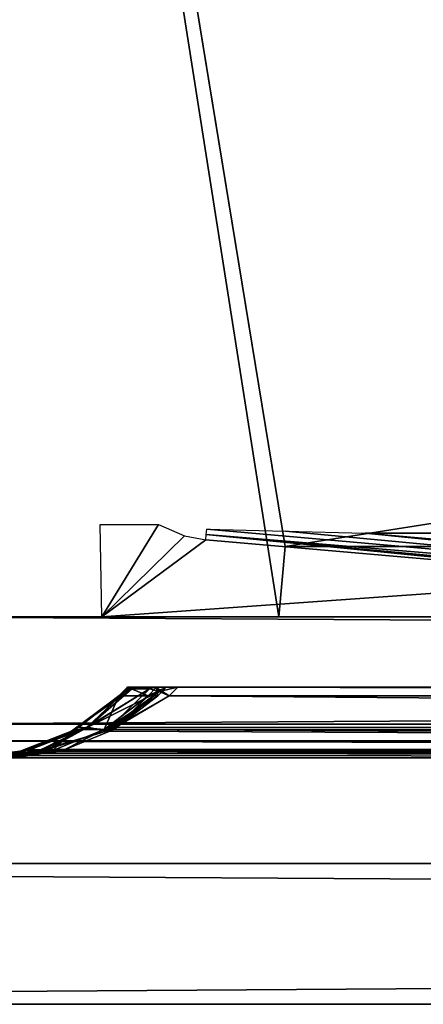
# Model space of a CAD drawing. Header units: millimetres. Extents: x -168 to 168, y -6 to 84.
# Tile 12 of 256: x -122.18 to -116.45, y -5.5 to 8.48. Entities that reach past the tile are written whole.
import ezdxf

# ---------------------------------------------------------------- set-up
doc = ezdxf.new("R2010")
doc.units = ezdxf.units.MM
doc.header["$LTSCALE"] = 65.185185
for name, color, linetype in [('14', 7, 'CONTINUOUS'), ('177', 7, 'CONTINUOUS'), ('205', 7, 'CONTINUOUS'), ('206', 7, 'CONTINUOUS'), ('207', 7, 'CONTINUOUS'), ('208', 7, 'CONTINUOUS'), ('209', 7, 'CONTINUOUS'), ('213', 7, 'CONTINUOUS'), ('216', 7, 'CONTINUOUS'), ('217', 7, 'CONTINUOUS'), ('260', 7, 'CONTINUOUS'), ('263', 7, 'CONTINUOUS'), ('325', 7, 'CONTINUOUS'), ('329', 7, 'CONTINUOUS'), ('330', 7, 'CONTINUOUS'), ('54', 7, 'CONTINUOUS'), ('566', 7, 'CONTINUOUS'), ('569', 7, 'CONTINUOUS'), ('57', 7, 'CONTINUOUS'), ('570', 7, 'CONTINUOUS'), ('571', 7, 'CONTINUOUS'), ('594', 7, 'CONTINUOUS'), ('595', 7, 'CONTINUOUS'), ('6', 7, 'CONTINUOUS'), ('60', 7, 'CONTINUOUS'), ('601', 7, 'CONTINUOUS'), ('608', 7, 'CONTINUOUS'), ('63', 7, 'CONTINUOUS'), ('66', 7, 'CONTINUOUS'), ('67', 7, 'CONTINUOUS'), ('70', 7, 'CONTINUOUS')]:
    doc.layers.add(name, color=color, linetype=linetype)

msp = doc.modelspace()

# ---------------------------------------------------------------- linework, layer by layer
at = {"layer": '14', "linetype": 'Continuous'}
for points in [[(-123.835, -1.522, -124.834), (123.835, -1.762, -124.76), (-123.835, -1.762, -124.76), (-123.835, -1.522, -124.834)], [(123.835, -1.522, -124.834), (123.835, -1.762, -124.76), (-123.835, -1.522, -124.834), (123.835, -1.522, -124.834)], [(123.835, -1.762, -124.76), (123.835, -1.937, -124.578), (-123.835, -1.762, -124.76), (123.835, -1.762, -124.76)], [(-38.933, -1.951, -124.55), (-41.067, -1.951, -124.55), (-123.835, -1.762, -124.76), (-38.933, -1.951, -124.55)], [(38.933, -1.951, -124.55), (-123.835, -1.762, -124.76), (41.067, -1.951, -124.55), (38.933, -1.951, -124.55)], [(38.933, -1.951, -124.55), (-38.933, -1.951, -124.55), (-123.835, -1.762, -124.76), (38.933, -1.951, -124.55)], [(-123.835, -1.937, -124.578), (-123.835, -1.762, -124.76), (-41.067, -1.951, -124.55), (-123.835, -1.937, -124.578)], [(123.835, -1.937, -124.578), (41.067, -1.951, -124.55), (-123.835, -1.762, -124.76), (123.835, -1.937, -124.578)], [(-41.367, -1.962, -124.526), (-123.835, -1.937, -124.578), (-41.067, -1.951, -124.55), (-41.367, -1.962, -124.526)], [(-41.515, -1.974, -124.494), (-123.835, -1.937, -124.578), (-41.367, -1.962, -124.526), (-41.515, -1.974, -124.494)], [(-41.644, -1.986, -124.453), (-123.835, -1.937, -124.578), (-41.515, -1.974, -124.494), (-41.644, -1.986, -124.453)], [(-41.874, -2, -124.334), (-123.835, -1.937, -124.578), (-41.644, -1.986, -124.453), (-41.874, -2, -124.334)], [(-123.835, -2, -124.334), (-123.835, -1.937, -124.578), (-41.874, -2, -124.334), (-123.835, -2, -124.334)]]:
    msp.add_3dface(points, dxfattribs=at)
at = {"layer": '177', "linetype": 'Continuous'}
for points in [[(123.901, 0, 124.9), (-123.901, 0, 124.9), (123.835, -1.522, 124.834), (123.901, 0, 124.9)], [(123.835, -1.522, 124.834), (-123.901, 0, 124.9), (-123.835, -1.522, 124.834), (123.835, -1.522, 124.834)]]:
    msp.add_3dface(points, dxfattribs=at)
at = {"layer": '205', "linetype": 'Continuous'}
for points in [[(-121.44, -1.621, 120.95), (-120.687, -1.06, 120.199), (-121.219, -1.566, 121.211), (-121.44, -1.621, 120.95)], [(-121.44, -1.621, 120.95), (-121.398, -1.598, 120.893), (-120.687, -1.06, 120.199), (-121.44, -1.621, 120.95)], [(-121.398, -1.598, 120.893), (-121.34, -1.564, 120.815), (-120.687, -1.06, 120.199), (-121.398, -1.598, 120.893)], [(-121.34, -1.564, 120.815), (-120.77, -1.121, 120.056), (-120.687, -1.06, 120.199), (-121.34, -1.564, 120.815)], [(-120.586, -1.022, 120.338), (-120.338, -1.022, 120.586), (-121.219, -1.566, 121.211), (-120.586, -1.022, 120.338)], [(-120.687, -1.06, 120.199), (-120.586, -1.022, 120.338), (-121.219, -1.566, 121.211), (-120.687, -1.06, 120.199)], [(-120.338, -1.022, 120.586), (-120.956, -1.624, 121.445), (-121.219, -1.566, 121.211), (-120.338, -1.022, 120.586)], [(-120.199, -1.06, 120.687), (-120.956, -1.624, 121.445), (-120.338, -1.022, 120.586), (-120.199, -1.06, 120.687)], [(-120.895, -1.598, 121.399), (-120.956, -1.624, 121.445), (-120.199, -1.06, 120.687), (-120.895, -1.598, 121.399)], [(-120.056, -1.121, 120.77), (-120.895, -1.598, 121.399), (-120.199, -1.06, 120.687), (-120.056, -1.121, 120.77)], [(-122.171, -1.908, 121.922), (-122.131, -1.898, 121.87), (-121.219, -1.566, 121.211), (-122.171, -1.908, 121.922)], [(-122.171, -1.908, 121.922), (-121.219, -1.566, 121.211), (-122.051, -1.893, 122.047), (-122.171, -1.908, 121.922)], [(-122.131, -1.898, 121.87), (-122.062, -1.879, 121.778), (-121.219, -1.566, 121.211), (-122.131, -1.898, 121.87)], [(-122.062, -1.879, 121.778), (-121.44, -1.621, 120.95), (-121.219, -1.566, 121.211), (-122.062, -1.879, 121.778)], [(-121.219, -1.566, 121.211), (-121.921, -1.908, 122.169), (-122.051, -1.893, 122.047), (-121.219, -1.566, 121.211)], [(-120.956, -1.624, 121.445), (-121.921, -1.908, 122.169), (-121.219, -1.566, 121.211), (-120.956, -1.624, 121.445)], [(-121.87, -1.898, 122.132), (-121.921, -1.908, 122.169), (-120.956, -1.624, 121.445), (-121.87, -1.898, 122.132)], [(-121.87, -1.898, 122.132), (-120.956, -1.624, 121.445), (-121.844, -1.893, 122.112), (-121.87, -1.898, 122.132)], [(-122.918, -2, 122.918), (-122.171, -1.908, 121.922), (-122.051, -1.893, 122.047), (-122.918, -2, 122.918)], [(-122.341, -1.969, 122.485), (-122.918, -2, 122.918), (-122.051, -1.893, 122.047), (-122.341, -1.969, 122.485)], [(-121.921, -1.908, 122.169), (-122.341, -1.969, 122.485), (-122.051, -1.893, 122.047), (-121.921, -1.908, 122.169)]]:
    msp.add_3dface(points, dxfattribs=at)
at = {"layer": '206', "linetype": 'Continuous'}
for points in [[(-120.77, -1.121, 120.056), (-120.647, -1, 119.934), (-120.594, -1, 120.249), (-120.77, -1.121, 120.056)], [(-120.687, -1.06, 120.199), (-120.77, -1.121, 120.056), (-120.594, -1, 120.249), (-120.687, -1.06, 120.199)], [(-120.586, -1.022, 120.338), (-120.687, -1.06, 120.199), (-120.594, -1, 120.249), (-120.586, -1.022, 120.338)], [(-120.459, -1, 120.459), (-120.586, -1.022, 120.338), (-120.594, -1, 120.249), (-120.459, -1, 120.459)], [(-120.338, -1.022, 120.586), (-120.586, -1.022, 120.338), (-120.459, -1, 120.459), (-120.338, -1.022, 120.586)], [(-120.249, -1, 120.594), (-120.338, -1.022, 120.586), (-120.459, -1, 120.459), (-120.249, -1, 120.594)], [(-120.199, -1.06, 120.687), (-120.338, -1.022, 120.586), (-120.249, -1, 120.594), (-120.199, -1.06, 120.687)], [(-119.934, -1, 120.647), (-120.199, -1.06, 120.687), (-120.249, -1, 120.594), (-119.934, -1, 120.647)], [(-120.056, -1.121, 120.77), (-120.199, -1.06, 120.687), (-119.934, -1, 120.647), (-120.056, -1.121, 120.77)]]:
    msp.add_3dface(points, dxfattribs=at)
at = {"layer": '207', "linetype": 'Continuous'}
for points in [[(-120.235, -1, -59.967), (-120.647, -1, -119.934), (120.235, -1, -59.967), (-120.235, -1, -59.967)], [(-120.647, -1, 119.934), (120.647, -1, 119.934), (0, -1, 120.098), (-120.647, -1, 119.934)], [(-59.967, -1, 120.235), (-120.647, -1, 119.934), (0, -1, 120.098), (-59.967, -1, 120.235)], [(-120.647, -1, 119.934), (-120.235, -1, 59.967), (120.647, -1, 119.934), (-120.647, -1, 119.934)], [(-120.594, -1, 120.249), (-120.647, -1, 119.934), (-59.967, -1, 120.235), (-120.594, -1, 120.249)], [(120.235, -1, -59.967), (-120.647, -1, -119.934), (120.647, -1, -119.934), (120.235, -1, -59.967)], [(-120.594, -1, -120.249), (0, -1, -120.098), (-120.647, -1, -119.934), (-120.594, -1, -120.249)], [(120.647, -1, -119.934), (-120.647, -1, -119.934), (0, -1, -120.098), (120.647, -1, -119.934)], [(-119.934, -1, 120.647), (-120.459, -1, 120.459), (-120.594, -1, 120.249), (-119.934, -1, 120.647)], [(-119.934, -1, 120.647), (-120.594, -1, 120.249), (-59.967, -1, 120.235), (-119.934, -1, 120.647)], [(0, -1, -120.098), (-120.594, -1, -120.249), (-59.967, -1, -120.235), (0, -1, -120.098)], [(-120.594, -1, -120.249), (-120.459, -1, -120.459), (-59.967, -1, -120.235), (-120.594, -1, -120.249)], [(-119.934, -1, 120.647), (-120.249, -1, 120.594), (-120.459, -1, 120.459), (-119.934, -1, 120.647)], [(-120.459, -1, -120.459), (-120.249, -1, -120.594), (-59.967, -1, -120.235), (-120.459, -1, -120.459)], [(-120.249, -1, -120.594), (-119.934, -1, -120.647), (-59.967, -1, -120.235), (-120.249, -1, -120.594)], [(-120.098, -1, 0), (-120.235, -1, -59.967), (120.098, -1, 0), (-120.098, -1, 0)], [(120.647, -1, 119.934), (-120.235, -1, 59.967), (120.235, -1, 59.967), (120.647, -1, 119.934)], [(-120.235, -1, 59.967), (-120.098, -1, 0), (120.235, -1, 59.967), (-120.235, -1, 59.967)], [(120.098, -1, 0), (-120.235, -1, -59.967), (120.235, -1, -59.967), (120.098, -1, 0)], [(120.235, -1, 59.967), (-120.098, -1, 0), (120.098, -1, 0), (120.235, -1, 59.967)]]:
    msp.add_3dface(points, dxfattribs=at)
at = {"layer": '208', "linetype": 'Continuous'}
for points in [[(-120.647, -1, -119.934), (-120.77, -1.121, -120.056), (-120.687, -1.06, -120.199), (-120.647, -1, -119.934)], [(-120.594, -1, -120.249), (-120.647, -1, -119.934), (-120.687, -1.06, -120.199), (-120.594, -1, -120.249)], [(-120.586, -1.022, -120.338), (-120.594, -1, -120.249), (-120.687, -1.06, -120.199), (-120.586, -1.022, -120.338)], [(-120.459, -1, -120.459), (-120.594, -1, -120.249), (-120.586, -1.022, -120.338), (-120.459, -1, -120.459)], [(-120.338, -1.022, -120.586), (-120.459, -1, -120.459), (-120.586, -1.022, -120.338), (-120.338, -1.022, -120.586)], [(-120.249, -1, -120.594), (-120.459, -1, -120.459), (-120.338, -1.022, -120.586), (-120.249, -1, -120.594)], [(-120.199, -1.06, -120.687), (-120.249, -1, -120.594), (-120.338, -1.022, -120.586), (-120.199, -1.06, -120.687)], [(-120.056, -1.121, -120.77), (-119.934, -1, -120.647), (-120.249, -1, -120.594), (-120.056, -1.121, -120.77)], [(-120.056, -1.121, -120.77), (-120.249, -1, -120.594), (-120.199, -1.06, -120.687), (-120.056, -1.121, -120.77)]]:
    msp.add_3dface(points, dxfattribs=at)
at = {"layer": '209', "linetype": 'Continuous'}
for points in [[(-120.056, -1.121, -120.77), (-60.029, -1.121, -120.357), (-119.934, -1, -120.647), (-120.056, -1.121, -120.77)], [(-119.934, -1, -120.647), (-60.029, -1.121, -120.357), (-59.967, -1, -120.235), (-119.934, -1, -120.647)]]:
    msp.add_3dface(points, dxfattribs=at)
at = {"layer": '213', "linetype": 'Continuous'}
for points in [[(-60.029, -1.121, 120.357), (-120.056, -1.121, 120.77), (-119.934, -1, 120.647), (-60.029, -1.121, 120.357)], [(-60.029, -1.121, 120.357), (-119.934, -1, 120.647), (-59.967, -1, 120.235), (-60.029, -1.121, 120.357)]]:
    msp.add_3dface(points, dxfattribs=at)
at = {"layer": '216', "linetype": 'Continuous'}
for points in [[(-120.586, -1.022, -120.338), (-121.445, -1.624, -120.956), (-121.211, -1.566, -121.219), (-120.586, -1.022, -120.338)], [(-121.445, -1.624, -120.956), (-120.586, -1.022, -120.338), (-120.687, -1.06, -120.199), (-121.445, -1.624, -120.956)], [(-121.399, -1.598, -120.895), (-121.445, -1.624, -120.956), (-120.687, -1.06, -120.199), (-121.399, -1.598, -120.895)], [(-120.77, -1.121, -120.056), (-121.399, -1.598, -120.895), (-120.687, -1.06, -120.199), (-120.77, -1.121, -120.056)], [(-120.338, -1.022, -120.586), (-120.586, -1.022, -120.338), (-121.211, -1.566, -121.219), (-120.338, -1.022, -120.586)], [(-120.199, -1.06, -120.687), (-120.338, -1.022, -120.586), (-121.211, -1.566, -121.219), (-120.199, -1.06, -120.687)], [(-120.95, -1.621, -121.44), (-120.199, -1.06, -120.687), (-121.211, -1.566, -121.219), (-120.95, -1.621, -121.44)], [(-120.95, -1.621, -121.44), (-120.893, -1.598, -121.398), (-120.199, -1.06, -120.687), (-120.95, -1.621, -121.44)], [(-120.893, -1.598, -121.398), (-120.815, -1.564, -121.34), (-120.199, -1.06, -120.687), (-120.893, -1.598, -121.398)], [(-120.815, -1.564, -121.34), (-120.056, -1.121, -120.77), (-120.199, -1.06, -120.687), (-120.815, -1.564, -121.34)], [(-121.445, -1.624, -120.956), (-122.169, -1.908, -121.921), (-121.211, -1.566, -121.219), (-121.445, -1.624, -120.956)], [(-121.211, -1.566, -121.219), (-122.169, -1.908, -121.921), (-122.047, -1.893, -122.051), (-121.211, -1.566, -121.219)], [(-122.132, -1.898, -121.87), (-122.169, -1.908, -121.921), (-121.445, -1.624, -120.956), (-122.132, -1.898, -121.87)], [(-122.132, -1.898, -121.87), (-121.445, -1.624, -120.956), (-122.112, -1.893, -121.844), (-122.132, -1.898, -121.87)], [(-121.922, -1.908, -122.171), (-121.211, -1.566, -121.219), (-122.047, -1.893, -122.051), (-121.922, -1.908, -122.171)], [(-121.922, -1.908, -122.171), (-121.87, -1.898, -122.131), (-121.211, -1.566, -121.219), (-121.922, -1.908, -122.171)], [(-121.87, -1.898, -122.131), (-121.778, -1.879, -122.062), (-121.211, -1.566, -121.219), (-121.87, -1.898, -122.131)], [(-121.778, -1.879, -122.062), (-120.95, -1.621, -121.44), (-121.211, -1.566, -121.219), (-121.778, -1.879, -122.062)], [(-122.918, -2, -122.918), (-121.922, -1.908, -122.171), (-122.047, -1.893, -122.051), (-122.918, -2, -122.918)], [(-122.485, -1.969, -122.341), (-122.918, -2, -122.918), (-122.047, -1.893, -122.051), (-122.485, -1.969, -122.341)], [(-122.169, -1.908, -121.921), (-122.485, -1.969, -122.341), (-122.047, -1.893, -122.051), (-122.169, -1.908, -121.921)]]:
    msp.add_3dface(points, dxfattribs=at)
at = {"layer": '217', "linetype": 'Continuous'}
for points in [[(-120.357, -1.121, -60.029), (-120.77, -1.121, -120.056), (-120.647, -1, -119.934), (-120.357, -1.121, -60.029)], [(-120.77, -1.121, 120.056), (-120.357, -1.121, 60.029), (-120.647, -1, 119.934), (-120.77, -1.121, 120.056)], [(-120.357, -1.121, -60.029), (-120.647, -1, -119.934), (-120.235, -1, -59.967), (-120.357, -1.121, -60.029)], [(-120.647, -1, 119.934), (-120.357, -1.121, 60.029), (-120.235, -1, 59.967), (-120.647, -1, 119.934)], [(-120.22, -1.121, 0), (-120.357, -1.121, -60.029), (-120.098, -1, 0), (-120.22, -1.121, 0)], [(-120.357, -1.121, 60.029), (-120.22, -1.121, 0), (-120.235, -1, 59.967), (-120.357, -1.121, 60.029)], [(-120.357, -1.121, -60.029), (-120.235, -1, -59.967), (-120.098, -1, 0), (-120.357, -1.121, -60.029)], [(-120.22, -1.121, 0), (-120.098, -1, 0), (-120.235, -1, 59.967), (-120.22, -1.121, 0)]]:
    msp.add_3dface(points, dxfattribs=at)
at = {"layer": '260', "linetype": 'Continuous'}
for points in [[(-125, 0, -125), (-124.659, 39.116, -124.659), (-118.5, 0, -125), (-125, 0, -125)], [(-118.5, 0, -125), (-124.659, 39.116, -124.659), (-118.413, 1, -124.991), (-118.5, 0, -125)], [(-118.413, 1, -124.991), (-124.659, 39.116, -124.659), (124.659, 39.116, -124.659), (-118.413, 1, -124.991)], [(-112.087, 1, -124.991), (-118.413, 1, -124.991), (124.659, 39.116, -124.659), (-112.087, 1, -124.991)]]:
    msp.add_3dface(points, dxfattribs=at)
at = {"layer": '263', "linetype": 'Continuous'}
for points in [[(-125, 0, 125), (112, 0, 125), (-124.659, 39.116, 124.659), (-125, 0, 125)], [(112.087, 1, 124.991), (118.413, 1, 124.991), (-124.659, 39.116, 124.659), (112.087, 1, 124.991)], [(118.413, 1, 124.991), (124.659, 39.116, 124.659), (-124.659, 39.116, 124.659), (118.413, 1, 124.991)], [(112, 0, 125), (112.087, 1, 124.991), (-124.659, 39.116, 124.659), (112, 0, 125)]]:
    msp.add_3dface(points, dxfattribs=at)
at = {"layer": '325', "linetype": 'Continuous'}
for points in [[(-125, 0, -125), (-118.5, 0, -125), (-118.5, 0, -124.024), (-125, 0, -125)], [(-121.009, 0, -124.109), (-125, 0, -125), (-118.5, 0, -124.024), (-121.009, 0, -124.109)], [(-121.979, 0, -123.982), (-125, 0, -125), (-121.009, 0, -124.109), (-121.979, 0, -123.982)], [(-122.857, 0, -123.55), (-125, 0, -125), (-121.979, 0, -123.982), (-122.857, 0, -123.55)], [(-121.009, 0, 124.109), (-125, 0, 125), (-121.98, 0, 123.982), (-121.009, 0, 124.109)], [(-121.98, 0, 123.982), (-125, 0, 125), (-122.858, 0, 123.55), (-121.98, 0, 123.982)], [(112, 0, 125), (-125, 0, 125), (-121.009, 0, 124.109), (112, 0, 125)], [(-106.342, 0, 123.61), (112, 0, 123.802), (-121.009, 0, 124.109), (-106.342, 0, 123.61)], [(112, 0, 123.802), (112, 0, 125), (-121.009, 0, 124.109), (112, 0, 123.802)]]:
    msp.add_3dface(points, dxfattribs=at)
at = {"layer": '329', "linetype": 'Continuous'}
for points in [[(-118.5, 0, -124.024), (-118.413, 1, -124.991), (-118.413, 1, -123.554), (-118.5, 0, -124.024)], [(-118.5, 0, -125), (-118.413, 1, -124.991), (-118.5, 0, -124.024), (-118.5, 0, -125)]]:
    msp.add_3dface(points, dxfattribs=at)
at = {"layer": '330', "linetype": 'Continuous'}
for points in [[(-118.413, 1, -123.554), (-112.087, 1, -124.991), (-117.717, 1, -123.53), (-118.413, 1, -123.554)], [(-118.413, 1, -124.991), (-112.087, 1, -124.991), (-118.413, 1, -123.554), (-118.413, 1, -124.991)], [(-117.717, 1, -123.53), (-112.087, 1, -124.991), (-116.272, 1, -123.491), (-117.717, 1, -123.53)]]:
    msp.add_3dface(points, dxfattribs=at)
at = {"layer": '54', "linetype": 'Continuous'}
for points in [[(-60.447, -1.598, 120.98), (-120.895, -1.598, 121.399), (-120.056, -1.121, 120.77), (-60.447, -1.598, 120.98)], [(-60.029, -1.121, 120.357), (-60.447, -1.598, 120.98), (-120.056, -1.121, 120.77), (-60.029, -1.121, 120.357)], [(-120.956, -1.624, 121.445), (-60.936, -1.898, 121.707), (-121.844, -1.893, 122.112), (-120.956, -1.624, 121.445)], [(-120.895, -1.598, 121.399), (-60.936, -1.898, 121.707), (-120.956, -1.624, 121.445), (-120.895, -1.598, 121.399)], [(-60.447, -1.598, 120.98), (-60.936, -1.898, 121.707), (-120.895, -1.598, 121.399), (-60.447, -1.598, 120.98)], [(-122.341, -1.969, 122.485), (-121.921, -1.908, 122.169), (-82.323, -2, 122.6), (-122.341, -1.969, 122.485)], [(-121.921, -1.908, 122.169), (-121.87, -1.898, 122.132), (-82.323, -2, 122.6), (-121.921, -1.908, 122.169)], [(-60.936, -1.898, 121.707), (-121.87, -1.898, 122.132), (-121.844, -1.893, 122.112), (-60.936, -1.898, 121.707)], [(-121.87, -1.898, 122.132), (-60.936, -1.898, 121.707), (-82.323, -2, 122.6), (-121.87, -1.898, 122.132)], [(-122.918, -2, 122.918), (-122.341, -1.969, 122.485), (-82.323, -2, 122.6), (-122.918, -2, 122.918)]]:
    msp.add_3dface(points, dxfattribs=at)
at = {"layer": '566', "linetype": 'Continuous'}
msp.add_3dface([(-58.64, 1.187, 122.913), (-117.279, 1.187, 123.306), (-110.557, 0.599, 123.352), (-58.64, 1.187, 122.913)], dxfattribs=at)
at = {"layer": '569', "linetype": 'Continuous'}
msp.add_3dface([(-117.278, 1.187, -123.306), (-58.639, 1.187, -122.913), (-110.557, 0.599, -123.352), (-117.278, 1.187, -123.306)], dxfattribs=at)
at = {"layer": '57', "linetype": 'Continuous'}
for points in [[(-42.008, -2, 124.062), (-124.334, -2, 123.835), (-42.054, -2, 123.762), (-42.008, -2, 124.062)], [(-124.317, -2, 123.965), (-124.334, -2, 123.835), (-42.008, -2, 124.062), (-124.317, -2, 123.965)], [(-124.334, -2, 123.835), (-122.918, -2, 122.918), (-42.054, -2, 123.762), (-124.334, -2, 123.835)], [(-124.267, -2, 124.085), (-124.317, -2, 123.965), (-42.008, -2, 124.062), (-124.267, -2, 124.085)], [(-124.188, -2, 124.188), (-124.267, -2, 124.085), (-41.874, -2, 124.334), (-124.188, -2, 124.188)], [(-41.874, -2, 124.334), (-124.267, -2, 124.085), (-42.008, -2, 124.062), (-41.874, -2, 124.334)], [(-124.085, -2, 124.267), (-124.188, -2, 124.188), (-41.874, -2, 124.334), (-124.085, -2, 124.267)], [(-123.965, -2, 124.317), (-124.085, -2, 124.267), (-41.874, -2, 124.334), (-123.965, -2, 124.317)], [(-123.834, -2, 124.334), (-123.965, -2, 124.317), (-41.874, -2, 124.334), (-123.834, -2, 124.334)], [(-122.918, -2, 122.918), (-41.969, -2, 122.742), (-42.054, -2, 123.146), (-122.918, -2, 122.918)], [(-122.918, -2, 122.918), (-42.054, -2, 123.146), (-42.054, -2, 123.762), (-122.918, -2, 122.918)], [(-122.918, -2, 122.918), (-82.323, -2, 122.6), (-41.969, -2, 122.742), (-122.918, -2, 122.918)]]:
    msp.add_3dface(points, dxfattribs=at)
at = {"layer": '570', "linetype": 'Continuous'}
for points in [[(-119.536, 1.093, -123.383), (-119.53, 1.168, -123.352), (-113.296, 0.552, -123.423), (-119.536, 1.093, -123.383)], [(-119.53, 1.168, -123.352), (-119.523, 1.245, -123.325), (-105.486, 0, -123.425), (-119.53, 1.168, -123.352)], [(-107.057, 0, -123.468), (-119.53, 1.168, -123.352), (-105.486, 0, -123.425), (-107.057, 0, -123.468)], [(-113.296, 0.552, -123.423), (-119.53, 1.168, -123.352), (-107.057, 0, -123.468), (-113.296, 0.552, -123.423)], [(-119.523, 1.245, -123.325), (-118.408, 1.216, -123.314), (-105.486, 0, -123.425), (-119.523, 1.245, -123.325)], [(-118.408, 1.216, -123.314), (-117.278, 1.187, -123.306), (-105.486, 0, -123.425), (-118.408, 1.216, -123.314)], [(-117.278, 1.187, -123.306), (-110.557, 0.599, -123.352), (-105.486, 0, -123.425), (-117.278, 1.187, -123.306)]]:
    msp.add_3dface(points, dxfattribs=at)
at = {"layer": '571', "linetype": 'Continuous'}
for points in [[(-121.035, 1.311, -123.333), (-120.207, 1.311, -123.304), (-121.014, 0, -123.944), (-121.035, 1.311, -123.333)], [(-121.014, 0, -123.944), (-120.207, 1.311, -123.304), (-119.841, 1.152, -123.366), (-121.014, 0, -123.944)], [(-119.536, 1.093, -123.383), (-121.014, 0, -123.944), (-119.841, 1.152, -123.366), (-119.536, 1.093, -123.383)], [(-119.536, 1.093, -123.383), (-113.296, 0.552, -123.423), (-121.014, 0, -123.944), (-119.536, 1.093, -123.383)], [(-113.296, 0.552, -123.423), (-107.057, 0, -123.468), (-121.014, 0, -123.944), (-113.296, 0.552, -123.423)]]:
    msp.add_3dface(points, dxfattribs=at)
at = {"layer": '594', "linetype": 'Continuous'}
for points in [[(-150, -5.5, -125), (-112.5, -5.5, -114.75), (-113.362, -5.5, -114.578), (-150, -5.5, -125)], [(-150, -5.5, -125), (150, -5.5, -125), (-112.5, -5.5, -114.75), (-150, -5.5, -125)], [(-114.75, -5.5, 112.499), (-150, -5.5, 125), (-114.75, -5.5, -112.501), (-114.75, -5.5, 112.499)], [(-114.579, -5.5, 113.36), (-150, -5.5, 125), (-114.75, -5.5, 112.499), (-114.579, -5.5, 113.36)], [(-114.091, -5.5, 114.091), (-150, -5.5, 125), (-114.579, -5.5, 113.36), (-114.091, -5.5, 114.091)], [(-113.361, -5.5, 114.579), (-150, -5.5, 125), (-114.091, -5.5, 114.091), (-113.361, -5.5, 114.579)], [(-112.5, -5.5, 114.75), (-150, -5.5, 125), (-113.361, -5.5, 114.579), (-112.5, -5.5, 114.75)], [(-111.638, -5.5, 114.578), (-150, -5.5, 125), (-112.5, -5.5, 114.75), (-111.638, -5.5, 114.578)], [(110.25, -5.5, 112.499), (-150, -5.5, 125), (-111.638, -5.5, 114.578), (110.25, -5.5, 112.499)], [(110.421, -5.5, 113.36), (-150, -5.5, 125), (110.25, -5.5, 112.499), (110.421, -5.5, 113.36)], [(110.909, -5.5, 114.091), (-150, -5.5, 125), (110.421, -5.5, 113.36), (110.909, -5.5, 114.091)], [(111.639, -5.5, 114.579), (-150, -5.5, 125), (110.909, -5.5, 114.091), (111.639, -5.5, 114.579)], [(112.5, -5.5, 114.75), (-150, -5.5, 125), (111.639, -5.5, 114.579), (112.5, -5.5, 114.75)], [(150, -5.5, 125), (-150, -5.5, 125), (112.5, -5.5, 114.75), (150, -5.5, 125)], [(-150, -5.5, 125), (-150, -5.5, -125), (-114.75, -5.5, -112.501), (-150, -5.5, 125)], [(-114.75, -5.5, -112.501), (-150, -5.5, -125), (-114.579, -5.5, -113.361), (-114.75, -5.5, -112.501)], [(-114.092, -5.5, -114.09), (-150, -5.5, -125), (-113.362, -5.5, -114.578), (-114.092, -5.5, -114.09)], [(-114.579, -5.5, -113.361), (-150, -5.5, -125), (-114.092, -5.5, -114.09), (-114.579, -5.5, -113.361)]]:
    msp.add_3dface(points, dxfattribs=at)
at = {"layer": '595', "linetype": 'Continuous'}
for points in [[(-150, -5.5, 125), (150, -5.5, 125), (-150, -3.5, 125), (-150, -5.5, 125)], [(-150, -3.5, 125), (150, -5.5, 125), (150, -3.5, 125), (-150, -3.5, 125)]]:
    msp.add_3dface(points, dxfattribs=at)
at = {"layer": '6', "linetype": 'Continuous'}
for points in [[(-120.815, -1.564, -121.34), (-60.451, -1.598, -120.98), (-120.056, -1.121, -120.77), (-120.815, -1.564, -121.34)], [(-120.056, -1.121, -120.77), (-60.451, -1.598, -120.98), (-60.029, -1.121, -120.357), (-120.056, -1.121, -120.77)], [(-121.778, -1.879, -122.062), (-60.938, -1.898, -121.707), (-120.95, -1.621, -121.44), (-121.778, -1.879, -122.062)], [(-120.95, -1.621, -121.44), (-60.938, -1.898, -121.707), (-120.893, -1.598, -121.398), (-120.95, -1.621, -121.44)], [(-120.893, -1.598, -121.398), (-60.451, -1.598, -120.98), (-120.815, -1.564, -121.34), (-120.893, -1.598, -121.398)], [(-120.893, -1.598, -121.398), (-60.938, -1.898, -121.707), (-60.451, -1.598, -120.98), (-120.893, -1.598, -121.398)], [(-122.918, -2, -122.918), (-82.323, -2, -122.6), (-121.922, -1.908, -122.171), (-122.918, -2, -122.918)], [(-121.922, -1.908, -122.171), (-82.323, -2, -122.6), (-121.87, -1.898, -122.131), (-121.922, -1.908, -122.171)], [(-121.87, -1.898, -122.131), (-60.938, -1.898, -121.707), (-121.778, -1.879, -122.062), (-121.87, -1.898, -122.131)], [(-121.87, -1.898, -122.131), (-82.323, -2, -122.6), (-60.938, -1.898, -121.707), (-121.87, -1.898, -122.131)]]:
    msp.add_3dface(points, dxfattribs=at)
at = {"layer": '60', "linetype": 'Continuous'}
for points in [[(-120.98, -1.598, -60.447), (-121.399, -1.598, -120.895), (-120.77, -1.121, -120.056), (-120.98, -1.598, -60.447)], [(-121.34, -1.564, 120.815), (-120.98, -1.598, 60.451), (-120.77, -1.121, 120.056), (-121.34, -1.564, 120.815)], [(-120.357, -1.121, -60.029), (-120.98, -1.598, -60.447), (-120.77, -1.121, -120.056), (-120.357, -1.121, -60.029)], [(-120.22, -1.121, 0), (-120.98, -1.598, -60.447), (-120.357, -1.121, -60.029), (-120.22, -1.121, 0)], [(-120.841, -1.598, 0.002), (-120.98, -1.598, -60.447), (-120.22, -1.121, 0), (-120.841, -1.598, 0.002)], [(-120.77, -1.121, 120.056), (-120.98, -1.598, 60.451), (-120.357, -1.121, 60.029), (-120.77, -1.121, 120.056)], [(-120.98, -1.598, 60.451), (-120.841, -1.598, 0.002), (-120.357, -1.121, 60.029), (-120.98, -1.598, 60.451)], [(-120.357, -1.121, 60.029), (-120.841, -1.598, 0.002), (-120.22, -1.121, 0), (-120.357, -1.121, 60.029)], [(-121.445, -1.624, -120.956), (-121.707, -1.898, -60.936), (-122.112, -1.893, -121.844), (-121.445, -1.624, -120.956)], [(-122.062, -1.879, 121.778), (-121.707, -1.898, 60.938), (-121.44, -1.621, 120.95), (-122.062, -1.879, 121.778)], [(-121.399, -1.598, -120.895), (-121.707, -1.898, -60.936), (-121.445, -1.624, -120.956), (-121.399, -1.598, -120.895)], [(-120.98, -1.598, -60.447), (-121.707, -1.898, -60.936), (-121.399, -1.598, -120.895), (-120.98, -1.598, -60.447)], [(-121.565, -1.898, 0.001), (-121.707, -1.898, -60.936), (-120.98, -1.598, -60.447), (-121.565, -1.898, 0.001)], [(-121.398, -1.598, 120.893), (-121.707, -1.898, 60.938), (-120.98, -1.598, 60.451), (-121.398, -1.598, 120.893)], [(-121.44, -1.621, 120.95), (-121.707, -1.898, 60.938), (-121.398, -1.598, 120.893), (-121.44, -1.621, 120.95)], [(-121.707, -1.898, 60.938), (-121.565, -1.898, 0.001), (-120.98, -1.598, 60.451), (-121.707, -1.898, 60.938)], [(-120.841, -1.598, 0.002), (-121.565, -1.898, 0.001), (-120.98, -1.598, -60.447), (-120.841, -1.598, 0.002)], [(-120.98, -1.598, 60.451), (-121.565, -1.898, 0.001), (-120.841, -1.598, 0.002), (-120.98, -1.598, 60.451)], [(-121.398, -1.598, 120.893), (-120.98, -1.598, 60.451), (-121.34, -1.564, 120.815), (-121.398, -1.598, 120.893)], [(-122.918, -2, 122.918), (-122.6, -2, 82.323), (-122.171, -1.908, 121.922), (-122.918, -2, 122.918)], [(-122.6, -2, 82.323), (-122.407, -2, 41.728), (-121.707, -1.898, 60.938), (-122.6, -2, 82.323)], [(-122.171, -1.908, 121.922), (-122.6, -2, 82.323), (-122.131, -1.898, 121.87), (-122.171, -1.908, 121.922)], [(-122.131, -1.898, 121.87), (-122.6, -2, 82.323), (-121.707, -1.898, 60.938), (-122.131, -1.898, 121.87)], [(-122.132, -1.898, -121.87), (-121.707, -1.898, -60.936), (-122.6, -2, -82.323), (-122.132, -1.898, -121.87)], [(-122.169, -1.908, -121.921), (-122.132, -1.898, -121.87), (-122.6, -2, -82.323), (-122.169, -1.908, -121.921)], [(-121.707, -1.898, -60.936), (-122.407, -2, -41.728), (-122.6, -2, -82.323), (-121.707, -1.898, -60.936)], [(-122.485, -1.969, -122.341), (-122.169, -1.908, -121.921), (-122.6, -2, -82.323), (-122.485, -1.969, -122.341)], [(-122.407, -2, 41.728), (-122.243, -1.996, 41.419), (-121.707, -1.898, 60.938), (-122.407, -2, 41.728)], [(-122.243, -1.996, -41.418), (-122.407, -2, -41.728), (-121.707, -1.898, -60.936), (-122.243, -1.996, -41.418)], [(-122.397, -2, -38.284), (-122.238, -1.996, -38.592), (-121.565, -1.898, 0.001), (-122.397, -2, -38.284)], [(-122.341, -2, 0), (-122.397, -2, -38.284), (-121.565, -1.898, 0.001), (-122.341, -2, 0)], [(-122.397, -2, 38.284), (-122.341, -2, 0), (-121.565, -1.898, 0.001), (-122.397, -2, 38.284)], [(-122.24, -1.996, 38.586), (-122.397, -2, 38.284), (-121.565, -1.898, 0.001), (-122.24, -1.996, 38.586)], [(-122.243, -1.996, 41.419), (-122.185, -1.992, 41.059), (-121.707, -1.898, 60.938), (-122.243, -1.996, 41.419)], [(-122.185, -1.992, -41.059), (-122.243, -1.996, -41.418), (-121.707, -1.898, -60.936), (-122.185, -1.992, -41.059)], [(-122.238, -1.996, 38.592), (-122.24, -1.996, 38.586), (-121.565, -1.898, 0.001), (-122.238, -1.996, 38.592)], [(-122.238, -1.996, -38.592), (-122.184, -1.992, -38.941), (-121.565, -1.898, 0.001), (-122.238, -1.996, -38.592)], [(-122.184, -1.992, 38.941), (-122.238, -1.996, 38.592), (-121.565, -1.898, 0.001), (-122.184, -1.992, 38.941)], [(-122.185, -1.992, 41.059), (-122.184, -1.992, 38.941), (-121.707, -1.898, 60.938), (-122.185, -1.992, 41.059)], [(-122.184, -1.992, -38.941), (-122.185, -1.992, -41.059), (-121.565, -1.898, 0.001), (-122.184, -1.992, -38.941)], [(-121.565, -1.898, 0.001), (-122.185, -1.992, -41.059), (-121.707, -1.898, -60.936), (-121.565, -1.898, 0.001)], [(-121.707, -1.898, 60.938), (-122.184, -1.992, 38.941), (-121.565, -1.898, 0.001), (-121.707, -1.898, 60.938)], [(-121.707, -1.898, -60.936), (-122.132, -1.898, -121.87), (-122.112, -1.893, -121.844), (-121.707, -1.898, -60.936)], [(-122.131, -1.898, 121.87), (-121.707, -1.898, 60.938), (-122.062, -1.879, 121.778), (-122.131, -1.898, 121.87)]]:
    msp.add_3dface(points, dxfattribs=at)
at = {"layer": '601', "linetype": 'Continuous'}
for points in [[(-150, -3.5, -125), (-114.75, -3.5, 112.501), (-114.75, -3.5, -112.499), (-150, -3.5, -125)], [(150, -3.5, -125), (-150, -3.5, -125), (112.5, -3.5, -114.75), (150, -3.5, -125)], [(112.5, -3.5, -114.75), (-150, -3.5, -125), (111.639, -3.5, -114.579), (112.5, -3.5, -114.75)], [(111.639, -3.5, -114.579), (-150, -3.5, -125), (110.909, -3.5, -114.091), (111.639, -3.5, -114.579)], [(110.909, -3.5, -114.091), (-150, -3.5, -125), (110.421, -3.5, -113.36), (110.909, -3.5, -114.091)], [(110.421, -3.5, -113.36), (-150, -3.5, -125), (110.25, -3.5, -112.499), (110.421, -3.5, -113.36)], [(110.25, -3.5, -112.499), (-150, -3.5, -125), (-111.638, -3.5, -114.578), (110.25, -3.5, -112.499)], [(-114.091, -3.5, -114.091), (-150, -3.5, -125), (-114.579, -3.5, -113.36), (-114.091, -3.5, -114.091)], [(-114.579, -3.5, -113.36), (-150, -3.5, -125), (-114.75, -3.5, -112.499), (-114.579, -3.5, -113.36)], [(-113.361, -3.5, -114.579), (-150, -3.5, -125), (-114.091, -3.5, -114.091), (-113.361, -3.5, -114.579)], [(-114.092, -3.5, 114.09), (-150, -3.5, 125), (-113.362, -3.5, 114.578), (-114.092, -3.5, 114.09)], [(-114.579, -3.5, 113.361), (-150, -3.5, 125), (-114.092, -3.5, 114.09), (-114.579, -3.5, 113.361)], [(-114.75, -3.5, 112.501), (-150, -3.5, 125), (-114.579, -3.5, 113.361), (-114.75, -3.5, 112.501)], [(-150, -3.5, 125), (-112.5, -3.5, 114.75), (-113.362, -3.5, 114.578), (-150, -3.5, 125)], [(-150, -3.5, -125), (-150, -3.5, 125), (-114.75, -3.5, 112.501), (-150, -3.5, -125)], [(-150, -3.5, 125), (150, -3.5, 125), (-112.5, -3.5, 114.75), (-150, -3.5, 125)], [(-111.638, -3.5, -114.578), (-150, -3.5, -125), (-112.5, -3.5, -114.75), (-111.638, -3.5, -114.578)], [(-112.5, -3.5, -114.75), (-150, -3.5, -125), (-113.361, -3.5, -114.579), (-112.5, -3.5, -114.75)]]:
    msp.add_3dface(points, dxfattribs=at)
at = {"layer": '608', "linetype": 'Continuous'}
for points in [[(150, -3.5, -125), (-150, -5.5, -125), (-150, -3.5, -125), (150, -3.5, -125)], [(150, -5.5, -125), (-150, -5.5, -125), (150, -3.5, -125), (150, -5.5, -125)]]:
    msp.add_3dface(points, dxfattribs=at)
at = {"layer": '63', "linetype": 'Continuous'}
for points in [[(-122.918, -2, -122.918), (-123.835, -2, -124.334), (-41.874, -2, -124.334), (-122.918, -2, -122.918)], [(-82.323, -2, -122.6), (-122.918, -2, -122.918), (-41.874, -2, -124.334), (-82.323, -2, -122.6)]]:
    msp.add_3dface(points, dxfattribs=at)
at = {"layer": '66', "linetype": 'Continuous'}
for points in [[(123.901, 0, -124.9), (-123.835, -1.522, -124.834), (-123.901, 0, -124.9), (123.901, 0, -124.9)], [(123.835, -1.522, -124.834), (-123.835, -1.522, -124.834), (123.901, 0, -124.9), (123.835, -1.522, -124.834)]]:
    msp.add_3dface(points, dxfattribs=at)
at = {"layer": '67', "linetype": 'Continuous'}
for points in [[(123.901, 0, 124.9), (-123.901, 0, -124.9), (-123.901, 0, 124.9), (123.901, 0, 124.9)], [(123.901, 0, -124.9), (-123.901, 0, -124.9), (123.901, 0, 124.9), (123.901, 0, -124.9)]]:
    msp.add_3dface(points, dxfattribs=at)
at = {"layer": '70', "linetype": 'Continuous'}
for points in [[(123.835, -1.762, 124.76), (123.835, -1.522, 124.834), (-123.835, -1.762, 124.76), (123.835, -1.762, 124.76)], [(-123.835, -1.762, 124.76), (123.835, -1.522, 124.834), (-123.835, -1.522, 124.834), (-123.835, -1.762, 124.76)], [(-123.835, -1.937, 124.578), (123.835, -1.762, 124.76), (-123.835, -1.762, 124.76), (-123.835, -1.937, 124.578)], [(-123.835, -1.937, 124.578), (-41.067, -1.951, 124.55), (123.835, -1.762, 124.76), (-123.835, -1.937, 124.578)], [(-123.834, -2, 124.334), (-41.067, -1.951, 124.55), (-123.835, -1.937, 124.578), (-123.834, -2, 124.334)], [(-41.067, -1.951, 124.55), (-123.834, -2, 124.334), (-41.367, -1.962, 124.526), (-41.067, -1.951, 124.55)], [(-41.367, -1.962, 124.526), (-123.834, -2, 124.334), (-41.515, -1.974, 124.494), (-41.367, -1.962, 124.526)], [(-41.515, -1.974, 124.494), (-123.834, -2, 124.334), (-41.645, -1.986, 124.453), (-41.515, -1.974, 124.494)], [(-123.834, -2, 124.334), (-41.874, -2, 124.334), (-41.645, -1.986, 124.453), (-123.834, -2, 124.334)]]:
    msp.add_3dface(points, dxfattribs=at)

doc.saveas('drawing.dxf')
